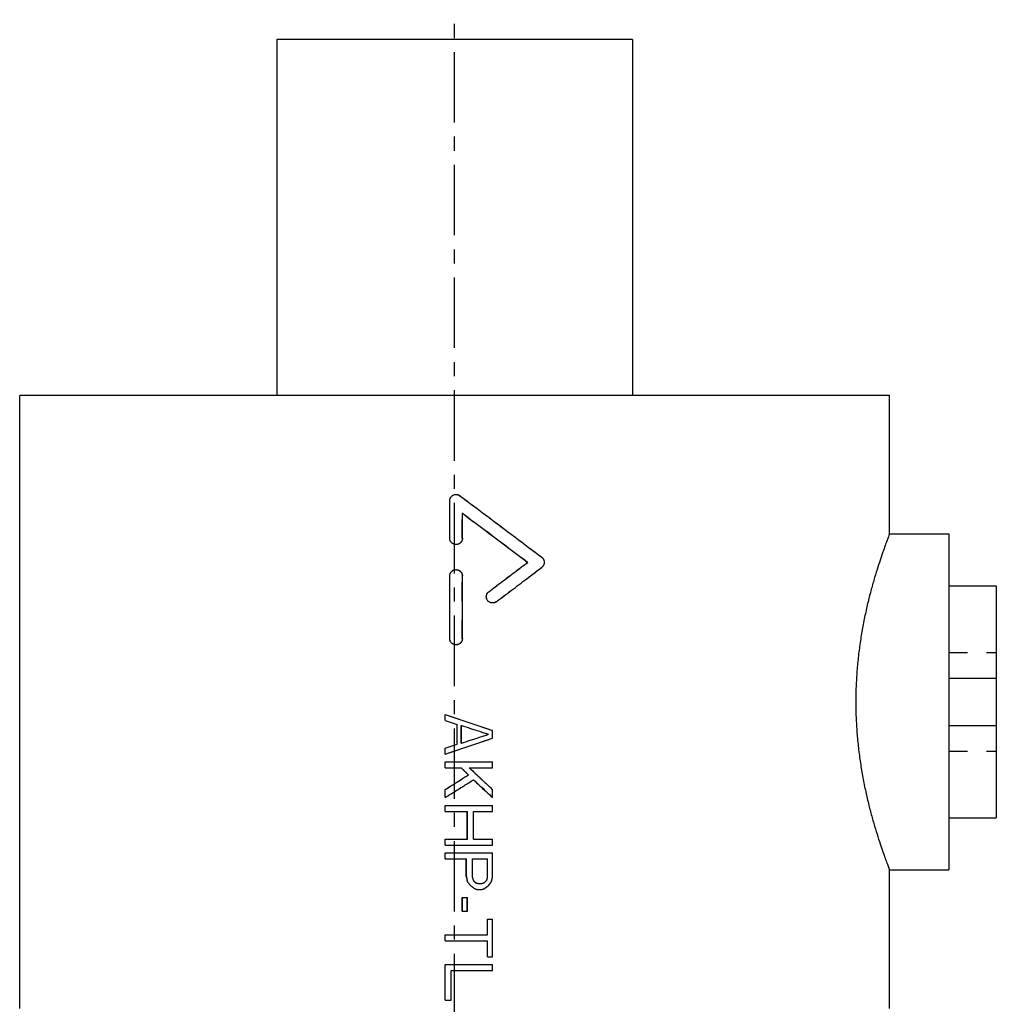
# Model space of a CAD drawing. Header units: millimetres. Extents: x 296 to 543, y 40 to 535.
# Tile 49 of 49: x 296 to 543, y 286 to 535. Entities that reach past the tile are written whole.
import ezdxf

# ---------------------------------------------------------------- set-up
doc = ezdxf.new("R2010")
doc.units = ezdxf.units.MM
doc.header["$LTSCALE"] = 47.498
doc.linetypes.add('CENTER', pattern=[0.6, 0.375, -0.075, 0.075, -0.075])
doc.linetypes.add('HIDDEN', pattern=[0.2, 0.1, -0.1])
doc.layers.get('0').update_dxf_attribs({"linetype": 'CONTINUOUS'})
doc.layers.add('DEFAULT_1', color=7, linetype='CENTER')
doc.layers.add('DEFAULT_2', color=8, linetype='HIDDEN')

msp = doc.modelspace()

# ---------------------------------------------------------------- linework, layer by layer
at = {"color": 7, "linetype": 'CONTINUOUS'}
for p, q in [((360.8, 530.21), (360.8, 440.21)), ((450.8, 530.21), (360.8, 530.21)), ((450.8, 530.21), (450.8, 440.21)), ((295.8, 285.21), (295.8, 440.21)), ((515.8, 440.21), (295.8, 440.21)), ((515.8, 405.21), (515.8, 440.21)), ((404.56, 404.06), (404.56, 413.57)), ((404.59, 404.06), (404.59, 413.57)), ((407.77, 404.06), (407.77, 410.41)), ((515.8, 405.21), (530.8, 405.21)), ((530.8, 405.21), (530.8, 320.21)), ((424.27, 397.99), (424.3, 397.99)), ((404.56, 378.71), (404.56, 394.56)), ((404.59, 378.71), (404.59, 394.56)), ((407.77, 378.71), (407.77, 394.56)), ((530.8, 392.06), (542.8, 392.06)), ((542.8, 392.06), (542.8, 333.35)), ((530.8, 368.71), (542.8, 368.71)), ((403.38, 358.01), (403.38, 359.51)), ((403.38, 359.51), (403.4, 359.51)), ((403.4, 358.01), (403.4, 359.51)), ((403.38, 358.01), (403.4, 358.01)), ((406.45, 352.01), (406.45, 357.01)), ((406.45, 357.01), (406.48, 357.01)), ((406.48, 352.01), (406.48, 357.01)), ((407.5, 352.26), (407.5, 356.76)), ((530.8, 356.71), (542.8, 356.71)), ((414.37, 354.51), (414.4, 354.51)), ((415.41, 353.51), (415.41, 355.51)), ((406.45, 352.01), (406.48, 352.01)), ((403.38, 349.51), (403.38, 351.01)), ((403.38, 351.01), (403.4, 351.01)), ((403.38, 349.51), (403.4, 349.51)), ((403.4, 349.51), (403.4, 351.01)), ((403.38, 346.01), (403.38, 347.51)), ((403.4, 346.01), (403.4, 347.51)), ((403.4, 347.51), (415.41, 347.51)), ((415.41, 346.01), (415.41, 347.51)), ((403.4, 346.01), (407.5, 346.01)), ((409.27, 344.26), (409.29, 344.26)), ((409.55, 346.01), (415.41, 346.01)), ((403.38, 338.51), (403.38, 340.51)), ((403.38, 340.51), (403.4, 340.51)), ((403.4, 338.51), (403.4, 340.51)), ((415.41, 338.51), (415.41, 340.51)), ((403.38, 338.51), (403.4, 338.51)), ((403.38, 335.01), (403.38, 336.51)), ((403.4, 335.01), (403.4, 336.51)), ((403.4, 336.51), (415.41, 336.51)), ((415.39, 338.51), (415.41, 338.51)), ((415.41, 335.01), (415.41, 336.51)), ((403.4, 335.01), (409.04, 335.01)), ((409.01, 328.01), (409.01, 335.01)), ((409.04, 328.01), (409.04, 335.01)), ((410.57, 328.01), (410.57, 335.01)), ((410.57, 335.01), (415.41, 335.01)), ((530.8, 333.35), (542.8, 333.35)), ((403.38, 326.51), (403.38, 328.01)), ((403.4, 326.51), (403.4, 328.01)), ((403.4, 328.01), (409.04, 328.01)), ((403.4, 326.51), (415.41, 326.51)), ((410.57, 328.01), (415.41, 328.01)), ((415.41, 326.51), (415.41, 328.01)), ((403.38, 323.01), (403.38, 324.51)), ((403.4, 323.01), (403.4, 324.51)), ((403.4, 324.51), (415.41, 324.51)), ((415.41, 318.51), (415.41, 324.51)), ((403.4, 323.01), (408.78, 323.01)), ((408.76, 318.51), (408.76, 323.01)), ((408.78, 318.51), (408.78, 323.01)), ((410.32, 318.26), (410.32, 323.01)), ((410.32, 323.01), (414.14, 323.01)), ((414.12, 318.26), (414.12, 323.01)), ((414.14, 318.26), (414.14, 323.01)), ((515.8, 320.21), (530.8, 320.21)), ((515.8, 285.21), (515.8, 320.21)), ((408.76, 318.51), (408.78, 318.51)), ((411.85, 316.76), (412.61, 316.76)), ((413.35, 317.01), (413.38, 317.01)), ((413.86, 317.51), (413.89, 317.51)), ((414.12, 318.26), (414.14, 318.26)), ((410.8, 315.51), (410.83, 315.51)), ((411.59, 315.26), (412.61, 315.26)), ((407.73, 309.76), (407.73, 313.26)), ((407.76, 309.76), (407.76, 313.26)), ((407.76, 313.26), (409.04, 313.26)), ((409.04, 309.76), (409.04, 313.26)), ((407.76, 309.76), (409.04, 309.76)), ((414.12, 303.76), (414.12, 307.76)), ((414.14, 303.76), (414.14, 307.76)), ((414.14, 307.76), (415.41, 307.76)), ((415.41, 298.26), (415.41, 307.76)), ((403.38, 302.26), (403.38, 303.76)), ((403.4, 302.26), (403.4, 303.76)), ((403.4, 303.76), (414.14, 303.76)), ((403.4, 302.26), (414.14, 302.26)), ((414.12, 298.26), (414.12, 302.26)), ((414.14, 298.26), (414.14, 302.26)), ((414.14, 298.26), (415.41, 298.26)), ((403.38, 287.26), (403.38, 296.26)), ((403.4, 287.26), (403.4, 296.26)), ((403.4, 296.26), (415.41, 296.26)), ((404.94, 287.26), (404.94, 294.76)), ((404.94, 294.76), (415.41, 294.76)), ((415.41, 294.76), (415.41, 296.26)), ((403.4, 287.26), (404.94, 287.26))]:
    msp.add_line(p, q, dxfattribs=at)
for points, knots in [([(404.56, 413.57), (404.56, 413.69), (404.59, 413.92), (404.7, 414.26), (404.89, 414.56), (405.13, 414.81), (405.43, 415), (405.76, 415.12), (406.01, 415.16), (406.14, 415.16), (406.15, 415.16)], [0, 0, 0, 0, 0.140175, 0.280555, 0.421157, 0.562032, 0.70316, 0.844464, 0.985804, 1, 1, 1, 1]), ([(404.59, 413.57), (404.59, 413.69), (404.61, 413.92), (404.73, 414.26), (404.91, 414.56), (405.16, 414.81), (405.46, 415), (405.79, 415.12), (406.04, 415.16), (406.17, 415.16), (406.18, 415.16)], [0, 0, 0, 0, 0.140179, 0.280558, 0.421164, 0.562036, 0.703165, 0.844465, 0.985805, 1, 1, 1, 1]), ([(406.18, 415.16), (406.28, 415.16), (406.51, 415.14), (406.83, 415.03), (407.04, 414.91), (407.13, 414.84)], [0, 0, 0, 0, 0.3106, 0.655572, 1, 1, 1, 1]), ([(407.13, 414.84), (409.45, 413.11), (414.08, 409.65), (420.98, 404.46), (425.57, 400.99), (427.85, 399.27)], [0, 0, 0, 0, 0.334782, 0.668753, 1, 1, 1, 1]), ([(407.76, 410.4), (409.6, 409.02), (413.28, 406.27), (418.78, 402.14), (422.45, 399.37), (424.27, 397.99)], [0, 0, 0, 0, 0.333536, 0.667616, 1, 1, 1, 1]), ([(407.77, 410.41), (409.61, 409.03), (413.3, 406.28), (418.81, 402.14), (422.47, 399.37), (424.3, 397.99)], [0, 0, 0, 0, 0.334211, 0.667949, 1, 1, 1, 1]), ([(406.15, 402.48), (406.03, 402.48), (405.79, 402.51), (405.45, 402.63), (405.15, 402.82), (404.9, 403.07), (404.7, 403.37), (404.59, 403.71), (404.56, 403.95), (404.56, 404.06)], [0, 0, 0, 0, 0.14349, 0.286828, 0.430093, 0.572892, 0.715538, 0.857852, 1, 1, 1, 1]), ([(406.18, 402.48), (406.06, 402.48), (405.82, 402.51), (405.48, 402.63), (405.18, 402.82), (404.92, 403.07), (404.73, 403.37), (404.61, 403.71), (404.59, 403.95), (404.59, 404.06)], [0, 0, 0, 0, 0.143489, 0.286823, 0.430089, 0.572886, 0.715535, 0.857849, 1, 1, 1, 1]), ([(407.77, 404.06), (407.77, 403.95), (407.74, 403.71), (407.62, 403.37), (407.43, 403.07), (407.18, 402.82), (406.87, 402.62), (406.53, 402.51), (406.3, 402.48), (406.18, 402.48)], [0, 0, 0, 0, 0.142458, 0.284939, 0.427631, 0.570377, 0.713497, 0.856751, 1, 1, 1, 1]), ([(515.8, 405.21), (515.78, 405.15), (515.68, 404.9), (515.47, 404.35), (515.13, 403.43), (514.65, 402.14), (514.06, 400.49), (513.37, 398.46), (512.6, 396.08), (511.78, 393.37), (510.95, 390.37), (510.13, 387.11), (509.38, 383.64), (508.7, 380), (508.14, 376.26), (507.7, 372.43), (507.4, 368.56), (507.25, 364.66), (507.25, 360.75), (507.4, 356.85), (507.7, 352.98), (508.14, 349.15), (508.7, 345.41), (509.38, 341.78), (510.13, 338.3), (510.95, 335.04), (511.78, 332.04), (512.6, 329.33), (513.37, 326.95), (514.06, 324.93), (514.65, 323.27), (515.13, 321.98), (515.47, 321.06), (515.68, 320.51), (515.78, 320.27), (515.8, 320.21)], [0, 0, 0, 0, 0.002244, 0.008994, 0.020247, 0.036011, 0.056232, 0.080848, 0.109629, 0.142249, 0.178145, 0.216919, 0.25788, 0.300375, 0.343946, 0.388205, 0.432777, 0.477598, 0.52241, 0.567231, 0.611803, 0.656062, 0.699634, 0.742129, 0.783089, 0.821862, 0.857757, 0.890374, 0.919155, 0.94377, 0.963991, 0.979755, 0.991007, 0.997756, 1, 1, 1, 1]), ([(427.85, 399.27), (427.93, 399.2), (428.09, 399.05), (428.28, 398.78), (428.41, 398.48), (428.47, 398.16), (428.48, 397.83), (428.41, 397.51), (428.28, 397.21), (428.09, 396.94), (427.93, 396.79), (427.85, 396.73)], [0, 0, 0, 0, 0.111037, 0.222054, 0.333303, 0.444321, 0.555647, 0.666681, 0.777957, 0.888966, 1, 1, 1, 1]), ([(404.56, 394.56), (404.56, 394.67), (404.59, 394.91), (404.7, 395.25), (404.9, 395.55), (405.15, 395.8), (405.45, 395.99), (405.79, 396.11), (406.03, 396.14), (406.15, 396.14)], [0, 0, 0, 0, 0.142151, 0.284472, 0.427118, 0.569932, 0.713187, 0.856545, 1, 1, 1, 1]), ([(404.59, 394.56), (404.59, 394.67), (404.61, 394.91), (404.73, 395.25), (404.92, 395.55), (405.18, 395.8), (405.48, 395.99), (405.82, 396.11), (406.06, 396.14), (406.18, 396.14)], [0, 0, 0, 0, 0.142154, 0.284476, 0.427124, 0.569935, 0.713191, 0.856547, 1, 1, 1, 1]), ([(406.18, 396.14), (406.3, 396.14), (406.53, 396.11), (406.87, 395.99), (407.18, 395.8), (407.43, 395.55), (407.62, 395.25), (407.74, 394.91), (407.77, 394.67), (407.77, 394.56)], [0, 0, 0, 0, 0.143285, 0.286519, 0.429649, 0.572379, 0.715073, 0.857545, 1, 1, 1, 1]), ([(414.44, 390.57), (415.54, 391.4), (417.73, 393.05), (421, 395.52), (423.18, 397.17), (424.27, 397.99)], [0, 0, 0, 0, 0.33435, 0.667828, 1, 1, 1, 1]), ([(414.47, 390.57), (415.56, 391.4), (417.75, 393.05), (421.03, 395.52), (423.21, 397.17), (424.3, 397.99)], [0, 0, 0, 0, 0.334346, 0.667823, 1, 1, 1, 1]), ([(416.36, 388.03), (417.65, 389), (420.21, 390.94), (424.04, 393.83), (426.58, 395.76), (427.85, 396.73)], [0, 0, 0, 0, 0.334933, 0.668463, 1, 1, 1, 1]), ([(415.34, 387.72), (415.22, 387.72), (414.99, 387.76), (414.65, 387.88), (414.36, 388.08), (414.11, 388.34), (413.93, 388.65), (413.82, 388.99), (413.8, 389.35), (413.85, 389.7), (413.97, 390.04), (414.17, 390.34), (414.35, 390.5), (414.44, 390.57)], [0, 0, 0, 0, 0.090644, 0.181464, 0.272314, 0.363212, 0.454178, 0.545189, 0.636277, 0.727232, 0.818238, 0.909135, 1, 1, 1, 1]), ([(415.41, 387.72), (415.4, 387.72), (415.26, 387.72), (415.01, 387.76), (414.68, 387.88), (414.38, 388.08), (414.14, 388.34), (413.96, 388.65), (413.85, 388.99), (413.82, 389.35), (413.87, 389.7), (414, 390.04), (414.2, 390.34), (414.37, 390.5), (414.47, 390.57)], [0, 0, 0, 0, 0.011756, 0.101339, 0.191087, 0.280873, 0.370698, 0.460596, 0.550535, 0.640552, 0.730438, 0.820375, 0.910203, 1, 1, 1, 1]), ([(416.36, 388.03), (416.27, 387.96), (416.06, 387.84), (415.74, 387.74), (415.52, 387.72), (415.41, 387.72)], [0, 0, 0, 0, 0.348706, 0.697128, 1, 1, 1, 1]), ([(406.15, 377.12), (406.03, 377.12), (405.79, 377.15), (405.45, 377.27), (405.15, 377.46), (404.9, 377.71), (404.7, 378.01), (404.59, 378.35), (404.56, 378.59), (404.56, 378.71)], [0, 0, 0, 0, 0.14349, 0.286828, 0.430093, 0.572892, 0.715538, 0.857852, 1, 1, 1, 1]), ([(406.18, 377.12), (406.06, 377.12), (405.82, 377.15), (405.48, 377.27), (405.18, 377.46), (404.92, 377.71), (404.73, 378.01), (404.61, 378.35), (404.59, 378.59), (404.59, 378.71)], [0, 0, 0, 0, 0.143489, 0.286823, 0.430089, 0.572886, 0.715535, 0.857849, 1, 1, 1, 1]), ([(407.77, 378.71), (407.77, 378.59), (407.74, 378.35), (407.62, 378.01), (407.43, 377.71), (407.18, 377.46), (406.87, 377.27), (406.53, 377.15), (406.3, 377.12), (406.18, 377.12)], [0, 0, 0, 0, 0.142458, 0.284939, 0.427631, 0.570377, 0.713497, 0.856751, 1, 1, 1, 1]), ([(403.4, 359.51), (404.74, 359.06), (407.41, 358.18), (411.41, 356.84), (414.08, 355.95), (415.41, 355.51)], [0, 0, 0, 0, 0.33346, 0.666958, 1, 1, 1, 1]), ([(403.38, 358.01), (403.72, 357.9), (404.4, 357.67), (405.43, 357.34), (406.11, 357.12), (406.45, 357.01)], [0, 0, 0, 0, 0.333241, 0.666586, 1, 1, 1, 1]), ([(403.4, 358.01), (403.74, 357.9), (404.43, 357.67), (405.45, 357.34), (406.14, 357.12), (406.48, 357.01)], [0, 0, 0, 0, 0.333243, 0.666587, 1, 1, 1, 1]), ([(407.5, 356.76), (408.27, 356.51), (409.8, 356.01), (412.1, 355.26), (413.63, 354.76), (414.4, 354.51)], [0, 0, 0, 0, 0.333539, 0.666926, 1, 1, 1, 1]), ([(407.5, 356.75), (408.26, 356.5), (409.78, 356), (412.07, 355.26), (413.61, 354.76), (414.37, 354.51)], [0, 0, 0, 0, 0.331239, 0.665777, 1, 1, 1, 1]), ([(407.5, 352.26), (408.27, 352.51), (409.8, 353), (412.1, 353.75), (413.63, 354.26), (414.4, 354.51)], [0, 0, 0, 0, 0.333539, 0.666926, 1, 1, 1, 1]), ([(407.5, 352.26), (408.26, 352.51), (409.78, 353.01), (412.07, 353.75), (413.61, 354.26), (414.37, 354.51)], [0, 0, 0, 0, 0.331239, 0.665777, 1, 1, 1, 1]), ([(403.38, 351.01), (403.72, 351.12), (404.4, 351.34), (405.43, 351.67), (406.11, 351.89), (406.45, 352.01)], [0, 0, 0, 0, 0.333241, 0.666586, 1, 1, 1, 1]), ([(403.4, 349.51), (404.74, 349.95), (407.41, 350.84), (411.41, 352.17), (414.08, 353.06), (415.41, 353.51)], [0, 0, 0, 0, 0.33346, 0.666958, 1, 1, 1, 1]), ([(403.4, 351.01), (403.74, 351.12), (404.43, 351.34), (405.45, 351.67), (406.14, 351.89), (406.48, 352.01)], [0, 0, 0, 0, 0.333243, 0.666587, 1, 1, 1, 1]), ([(403.38, 340.51), (404.03, 340.92), (405.34, 341.75), (407.3, 343), (408.61, 343.84), (409.27, 344.26)], [0, 0, 0, 0, 0.33301, 0.666391, 1, 1, 1, 1]), ([(403.4, 340.51), (404.06, 340.92), (405.37, 341.75), (407.33, 343), (408.64, 343.84), (409.29, 344.26)], [0, 0, 0, 0, 0.333013, 0.666394, 1, 1, 1, 1]), ([(407.49, 345.99), (407.69, 345.8), (408.08, 345.42), (408.67, 344.84), (409.07, 344.45), (409.27, 344.26)], [0, 0, 0, 0, 0.328193, 0.664047, 1, 1, 1, 1]), ([(407.5, 346.01), (407.7, 345.81), (408.1, 345.42), (408.7, 344.84), (409.1, 344.45), (409.29, 344.26)], [0, 0, 0, 0, 0.333226, 0.666565, 1, 1, 1, 1]), ([(409.55, 346.01), (410.2, 345.4), (411.51, 344.17), (413.46, 342.34), (414.76, 341.12), (415.41, 340.51)], [0, 0, 0, 0, 0.333331, 0.66672, 1, 1, 1, 1]), ([(403.4, 338.51), (404.2, 339), (405.79, 340), (408.18, 341.5), (409.78, 342.5), (410.57, 343.01)], [0, 0, 0, 0, 0.333002, 0.666406, 1, 1, 1, 1]), ([(410.56, 342.99), (411.09, 342.5), (412.17, 341.5), (413.78, 340.01), (414.85, 339.01), (415.39, 338.51)], [0, 0, 0, 0, 0.331433, 0.665775, 1, 1, 1, 1]), ([(410.57, 343.01), (411.11, 342.51), (412.19, 341.51), (413.8, 340.01), (414.88, 339.01), (415.41, 338.51)], [0, 0, 0, 0, 0.333374, 0.666745, 1, 1, 1, 1]), ([(408.76, 318.51), (408.79, 318.37), (408.84, 318.09), (408.93, 317.67), (408.98, 317.39), (409.01, 317.26)], [0, 0, 0, 0, 0.333312, 0.666645, 1, 1, 1, 1]), ([(408.78, 318.51), (408.81, 318.37), (408.87, 318.09), (408.95, 317.67), (409.01, 317.39), (409.04, 317.26)], [0, 0, 0, 0, 0.333312, 0.666645, 1, 1, 1, 1]), ([(409.01, 317.26), (409.1, 317.14), (409.27, 316.92), (409.52, 316.59), (409.69, 316.37), (409.78, 316.26)], [0, 0, 0, 0, 0.333302, 0.666636, 1, 1, 1, 1]), ([(409.04, 317.26), (409.12, 317.14), (409.29, 316.92), (409.55, 316.59), (409.72, 316.37), (409.81, 316.26)], [0, 0, 0, 0, 0.333303, 0.666637, 1, 1, 1, 1]), ([(409.78, 316.26), (409.89, 316.17), (410.12, 316.01), (410.46, 315.76), (410.69, 315.59), (410.8, 315.51)], [0, 0, 0, 0, 0.333322, 0.666657, 1, 1, 1, 1]), ([(409.81, 316.26), (409.92, 316.17), (410.15, 316.01), (410.49, 315.76), (410.71, 315.59), (410.83, 315.51)], [0, 0, 0, 0, 0.333322, 0.666657, 1, 1, 1, 1]), ([(410.32, 318.26), (410.35, 318.17), (410.4, 318.01), (410.49, 317.76), (410.54, 317.59), (410.57, 317.51)], [0, 0, 0, 0, 0.333319, 0.666652, 1, 1, 1, 1]), ([(410.57, 317.51), (410.63, 317.45), (410.74, 317.34), (410.91, 317.17), (411.03, 317.06), (411.08, 317.01)], [0, 0, 0, 0, 0.333321, 0.666655, 1, 1, 1, 1]), ([(411.08, 317.01), (411.17, 316.98), (411.34, 316.92), (411.59, 316.84), (411.76, 316.78), (411.85, 316.76)], [0, 0, 0, 0, 0.333363, 0.666697, 1, 1, 1, 1]), ([(412.61, 316.76), (412.7, 316.78), (412.87, 316.84), (413.12, 316.92), (413.29, 316.98), (413.38, 317.01)], [0, 0, 0, 0, 0.333375, 0.666709, 1, 1, 1, 1]), ([(413.35, 317.01), (413.41, 317.06), (413.52, 317.17), (413.69, 317.34), (413.8, 317.45), (413.86, 317.51)], [0, 0, 0, 0, 0.333343, 0.666676, 1, 1, 1, 1]), ([(413.38, 317.01), (413.43, 317.06), (413.55, 317.17), (413.72, 317.34), (413.83, 317.45), (413.89, 317.51)], [0, 0, 0, 0, 0.333343, 0.666676, 1, 1, 1, 1]), ([(413.38, 315.51), (413.49, 315.59), (413.72, 315.76), (414.06, 316.01), (414.28, 316.17), (414.4, 316.26)], [0, 0, 0, 0, 0.33337, 0.666705, 1, 1, 1, 1]), ([(413.86, 317.51), (413.89, 317.59), (413.95, 317.76), (414.03, 318.01), (414.09, 318.17), (414.12, 318.26)], [0, 0, 0, 0, 0.333331, 0.666664, 1, 1, 1, 1]), ([(413.89, 317.51), (413.92, 317.59), (413.97, 317.76), (414.06, 318.01), (414.11, 318.17), (414.14, 318.26)], [0, 0, 0, 0, 0.333331, 0.666664, 1, 1, 1, 1]), ([(414.4, 316.26), (414.48, 316.37), (414.65, 316.59), (414.91, 316.92), (415.07, 317.14), (415.16, 317.26)], [0, 0, 0, 0, 0.333352, 0.666686, 1, 1, 1, 1]), ([(415.16, 317.26), (415.19, 317.39), (415.24, 317.67), (415.33, 318.09), (415.39, 318.37), (415.41, 318.51)], [0, 0, 0, 0, 0.333334, 0.666667, 1, 1, 1, 1]), ([(410.83, 315.51), (410.91, 315.48), (411.08, 315.42), (411.34, 315.34), (411.51, 315.28), (411.59, 315.26)], [0, 0, 0, 0, 0.333361, 0.666695, 1, 1, 1, 1]), ([(412.61, 315.26), (412.7, 315.28), (412.87, 315.34), (413.12, 315.42), (413.29, 315.48), (413.38, 315.51)], [0, 0, 0, 0, 0.333375, 0.666709, 1, 1, 1, 1])]:
    msp.add_open_spline(points, degree=3, knots=knots, dxfattribs=at)
at = {"layer": 'DEFAULT_1', "color": 2, "linetype": 'CENTER'}
msp.add_line((405.8, 110.21), (405.8, 535.21), dxfattribs=at)
at = {"layer": 'DEFAULT_2', "color": 8, "linetype": 'HIDDEN'}
for p, q in [((406.15, 415.16), (406.18, 415.16)), ((407.74, 404.06), (407.74, 410.41)), ((407.74, 410.41), (407.77, 410.41)), ((406.15, 402.48), (406.18, 402.48)), ((406.15, 396.14), (406.18, 396.14)), ((407.74, 378.71), (407.74, 394.56)), ((415.39, 387.72), (415.41, 387.72)), ((406.15, 377.12), (406.18, 377.12)), ((530.8, 375.21), (542.8, 375.21)), ((407.48, 352.26), (407.48, 356.76)), ((407.48, 356.76), (407.5, 356.76)), ((415.39, 353.51), (415.39, 355.51)), ((415.39, 355.51), (415.41, 355.51)), ((407.48, 352.26), (407.5, 352.26)), ((415.39, 353.51), (415.41, 353.51)), ((530.8, 350.21), (542.8, 350.21)), ((403.38, 347.51), (403.4, 347.51)), ((415.39, 346.01), (415.39, 347.51)), ((403.38, 346.01), (403.4, 346.01)), ((409.52, 346.01), (409.55, 346.01)), ((410.55, 343.01), (410.57, 343.01)), ((415.39, 338.51), (415.39, 340.51)), ((415.39, 340.51), (415.41, 340.51)), ((403.38, 336.51), (403.4, 336.51)), ((415.39, 335.01), (415.39, 336.51)), ((403.38, 335.01), (403.4, 335.01)), ((410.55, 328.01), (410.55, 335.01)), ((410.55, 335.01), (410.57, 335.01)), ((403.38, 328.01), (403.4, 328.01)), ((403.38, 326.51), (403.4, 326.51)), ((410.55, 328.01), (410.57, 328.01)), ((415.39, 326.51), (415.39, 328.01)), ((403.38, 324.51), (403.4, 324.51)), ((415.39, 318.51), (415.39, 324.51)), ((403.38, 323.01), (403.4, 323.01)), ((410.29, 318.26), (410.29, 323.01)), ((410.29, 323.01), (410.32, 323.01)), ((409.01, 317.26), (409.04, 317.26)), ((409.78, 316.26), (409.81, 316.26)), ((410.29, 318.26), (410.32, 318.26)), ((410.55, 317.51), (410.57, 317.51)), ((411.06, 317.01), (411.08, 317.01)), ((411.82, 316.76), (411.85, 316.76)), ((414.37, 316.26), (414.4, 316.26)), ((415.13, 317.26), (415.16, 317.26)), ((415.39, 318.51), (415.41, 318.51)), ((411.57, 315.26), (411.59, 315.26)), ((413.35, 315.51), (413.38, 315.51)), ((407.73, 313.26), (407.76, 313.26)), ((409.01, 309.76), (409.01, 313.26)), ((407.73, 309.76), (407.76, 309.76)), ((414.12, 307.76), (414.14, 307.76)), ((415.39, 298.26), (415.39, 307.76)), ((403.38, 303.76), (403.4, 303.76)), ((403.38, 302.26), (403.4, 302.26)), ((414.12, 298.26), (414.14, 298.26)), ((403.38, 296.26), (403.4, 296.26)), ((404.92, 287.26), (404.92, 294.76)), ((404.92, 294.76), (404.94, 294.76)), ((415.39, 294.76), (415.39, 296.26)), ((403.38, 287.26), (403.4, 287.26))]:
    msp.add_line(p, q, dxfattribs=at)
for points, knots in [([(406.15, 415.16), (406.26, 415.16), (406.48, 415.14), (406.81, 415.03), (407.01, 414.91), (407.1, 414.84)], [0, 0, 0, 0, 0.310604, 0.655574, 1, 1, 1, 1]), ([(407.1, 414.84), (409.42, 413.11), (414.05, 409.65), (420.95, 404.46), (425.54, 400.99), (427.82, 399.27)], [0, 0, 0, 0, 0.334786, 0.668762, 1, 1, 1, 1]), ([(407.74, 404.06), (407.74, 403.95), (407.71, 403.71), (407.6, 403.37), (407.41, 403.07), (407.15, 402.82), (406.85, 402.62), (406.51, 402.51), (406.27, 402.48), (406.15, 402.48)], [0, 0, 0, 0, 0.142457, 0.284938, 0.427627, 0.570375, 0.713494, 0.85675, 1, 1, 1, 1]), ([(427.82, 399.27), (427.91, 399.2), (428.06, 399.05), (428.25, 398.78), (428.38, 398.48), (428.45, 398.16), (428.45, 397.83), (428.38, 397.51), (428.25, 397.21), (428.07, 396.94), (427.91, 396.79), (427.82, 396.73)], [0, 0, 0, 0, 0.111038, 0.222053, 0.333303, 0.444321, 0.555647, 0.666681, 0.777958, 0.888966, 1, 1, 1, 1]), ([(406.15, 396.14), (406.27, 396.14), (406.51, 396.11), (406.85, 395.99), (407.15, 395.8), (407.41, 395.55), (407.6, 395.25), (407.71, 394.91), (407.74, 394.67), (407.74, 394.56)], [0, 0, 0, 0, 0.143286, 0.286522, 0.429651, 0.572383, 0.715074, 0.857546, 1, 1, 1, 1]), ([(416.33, 388.03), (417.62, 389), (420.18, 390.94), (424.01, 393.83), (426.55, 395.76), (427.82, 396.73)], [0, 0, 0, 0, 0.33494, 0.668471, 1, 1, 1, 1]), ([(416.33, 388.03), (416.24, 387.96), (416.04, 387.84), (415.71, 387.74), (415.49, 387.72), (415.39, 387.72)], [0, 0, 0, 0, 0.348701, 0.697107, 1, 1, 1, 1]), ([(407.74, 378.71), (407.74, 378.59), (407.71, 378.35), (407.6, 378.01), (407.41, 377.71), (407.15, 377.46), (406.85, 377.27), (406.51, 377.15), (406.27, 377.12), (406.15, 377.12)], [0, 0, 0, 0, 0.142457, 0.284938, 0.427627, 0.570375, 0.713494, 0.85675, 1, 1, 1, 1]), ([(403.38, 359.51), (404.71, 359.06), (407.38, 358.18), (411.39, 356.84), (414.05, 355.95), (415.39, 355.51)], [0, 0, 0, 0, 0.333458, 0.666957, 1, 1, 1, 1]), ([(403.38, 349.51), (404.71, 349.95), (407.38, 350.84), (411.39, 352.17), (414.05, 353.06), (415.39, 353.51)], [0, 0, 0, 0, 0.333458, 0.666957, 1, 1, 1, 1]), ([(409.52, 346.01), (410.18, 345.4), (411.48, 344.17), (413.43, 342.34), (414.74, 341.12), (415.39, 340.51)], [0, 0, 0, 0, 0.33333, 0.666719, 1, 1, 1, 1]), ([(403.38, 338.51), (404.17, 339), (405.77, 340), (408.16, 341.5), (409.75, 342.5), (410.55, 343.01)], [0, 0, 0, 0, 0.332999, 0.666403, 1, 1, 1, 1]), ([(410.29, 318.26), (410.32, 318.17), (410.38, 318.01), (410.46, 317.76), (410.52, 317.59), (410.55, 317.51)], [0, 0, 0, 0, 0.333319, 0.666652, 1, 1, 1, 1]), ([(410.55, 317.51), (410.6, 317.45), (410.72, 317.34), (410.89, 317.17), (411, 317.06), (411.06, 317.01)], [0, 0, 0, 0, 0.333321, 0.666655, 1, 1, 1, 1]), ([(411.06, 317.01), (411.14, 316.98), (411.31, 316.92), (411.57, 316.84), (411.74, 316.78), (411.82, 316.76)], [0, 0, 0, 0, 0.333363, 0.666697, 1, 1, 1, 1]), ([(412.67, 316.78), (412.73, 316.8), (412.87, 316.85), (413.1, 316.92), (413.27, 316.98), (413.35, 317.01)], [0, 0, 0, 0, 0.250031, 0.62504, 1, 1, 1, 1]), ([(413.35, 315.51), (413.46, 315.59), (413.69, 315.76), (414.03, 316.01), (414.26, 316.17), (414.37, 316.26)], [0, 0, 0, 0, 0.33337, 0.666705, 1, 1, 1, 1]), ([(414.37, 316.26), (414.45, 316.37), (414.62, 316.59), (414.88, 316.92), (415.05, 317.14), (415.13, 317.26)], [0, 0, 0, 0, 0.333352, 0.666686, 1, 1, 1, 1]), ([(415.13, 317.26), (415.16, 317.39), (415.22, 317.67), (415.3, 318.09), (415.36, 318.37), (415.39, 318.51)], [0, 0, 0, 0, 0.333334, 0.666667, 1, 1, 1, 1]), ([(410.8, 315.51), (410.89, 315.48), (411.06, 315.42), (411.31, 315.34), (411.48, 315.28), (411.57, 315.26)], [0, 0, 0, 0, 0.333361, 0.666695, 1, 1, 1, 1]), ([(412.59, 315.26), (412.67, 315.28), (412.84, 315.34), (413.1, 315.42), (413.27, 315.48), (413.35, 315.51)], [0, 0, 0, 0, 0.333375, 0.666709, 1, 1, 1, 1])]:
    msp.add_open_spline(points, degree=3, knots=knots, dxfattribs=at)
for points in [[(407.74, 410.41), (407.75, 410.41), (407.75, 410.4), (407.76, 410.4)], [(415.39, 387.72), (415.37, 387.72), (415.36, 387.72), (415.34, 387.72)], [(407.48, 356.76), (407.49, 356.75), (407.49, 356.75), (407.5, 356.75)], [(407.48, 352.26), (407.49, 352.26), (407.49, 352.26), (407.5, 352.26)], [(407.48, 346.01), (407.48, 346), (407.49, 346), (407.49, 345.99)], [(410.55, 343.01), (410.55, 343), (410.56, 343), (410.56, 342.99)], [(412.59, 316.76), (412.62, 316.77), (412.64, 316.77), (412.67, 316.78)]]:
    msp.add_open_spline(points, degree=3, dxfattribs=at)

doc.saveas('drawing.dxf')
